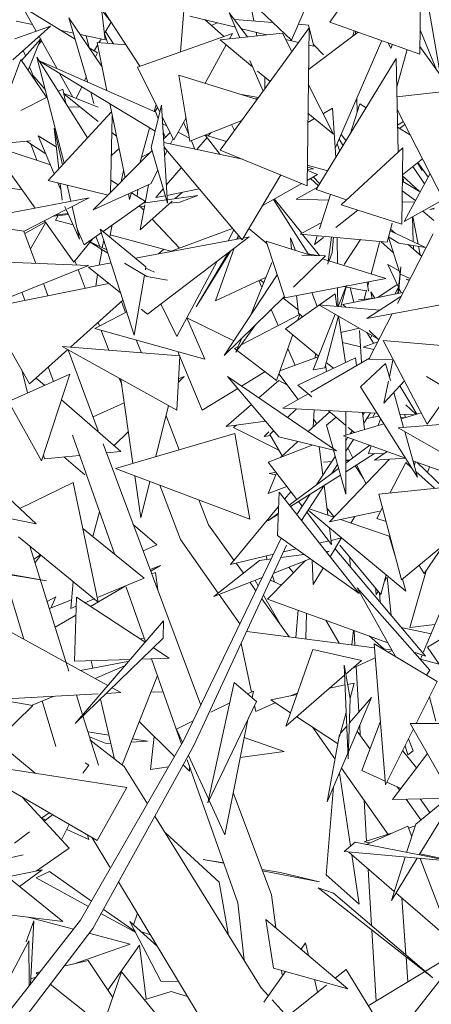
# Model space of a CAD drawing. Header units: metres. Extents: x -14.5 to 13.1, y -18.9 to 3.3.
# Tile 163 of 216: x 11.234 to 11.345, y 2.279 to 2.543. Entities that reach past the tile are written whole.
import ezdxf

# ---------------------------------------------------------------- set-up
doc = ezdxf.new("R2010")
doc.units = ezdxf.units.M
doc.layers.add('G-IMPT', color=7, linetype='Continuous', lineweight=5)
doc.layers.add('L-PLNT', color=7, linetype='Continuous', lineweight=5, true_color=0x005900)

# ---------------------------------------------------------------- blocks, each defined once
blk = doc.blocks.new('ÁRVORES ORNAMENTAIS - Pequeno e Médio Porte - Ipê-roxo-2940656-CORTE_CALÇADA')
at = {"layer": 'G-IMPT', "color": 253, "true_color": 0xaaaaaa}
for p, q in [((7.63675, 2.54207), (7.66152, 2.57736)), ((7.66152, 2.57736), (7.66076, 2.53347)), ((7.62647, 2.53721), (7.60132, 2.56111)), ((7.62647, 2.53721), (7.63377, 2.55428)), ((7.59808, 2.55115), (7.5967, 2.53406)), ((7.55448, 2.54616), (7.56855, 2.53749)), ((7.55448, 2.54616), (7.55812, 2.53959)), ((7.57565, 2.54486), (7.57653, 2.5373)), ((7.57592, 2.5449), (7.5779, 2.54235)), ((7.58588, 2.53023), (7.57645, 2.54464)), ((7.61469, 2.53808), (7.60979, 2.54457)), ((7.60979, 2.54457), (7.61266, 2.53786)), ((7.61559, 2.54644), (7.61637, 2.54235)), ((7.66321, 2.54568), (7.66636, 2.52776)), ((7.55712, 2.54139), (7.55279, 2.54231)), ((7.57571, 2.53017), (7.56689, 2.5432)), ((7.57192, 2.5259), (7.56689, 2.5432)), ((7.57816, 2.54204), (7.57634, 2.53894)), ((7.61146, 2.54066), (7.59926, 2.54364)), ((7.60836, 2.53818), (7.60338, 2.54263)), ((7.60654, 2.54186), (7.60507, 2.54112)), ((7.62146, 2.54197), (7.61117, 2.54274)), ((7.63101, 2.54125), (7.62829, 2.54146)), ((7.63241, 2.53555), (7.63101, 2.54125)), ((7.63675, 2.54207), (7.66076, 2.53347)), ((7.56198, 2.54093), (7.5519, 2.53194)), ((7.56198, 2.54093), (7.55238, 2.53759)), ((7.56809, 2.53908), (7.56487, 2.53976)), ((7.57653, 2.5373), (7.56994, 2.53869)), ((7.57732, 2.53632), (7.57635, 2.53896)), ((7.57668, 2.53953), (7.57877, 2.53622)), ((7.58521, 2.53), (7.61068, 2.539)), ((7.60737, 2.50769), (7.63114, 2.54051)), ((7.62406, 2.53911), (7.60738, 2.53728)), ((7.60988, 2.53756), (7.61068, 2.539)), ((7.61976, 2.53864), (7.61303, 2.54028)), ((7.61695, 2.53932), (7.61713, 2.53835)), ((7.62406, 2.53911), (7.62654, 2.53416)), ((7.63114, 2.54051), (7.6306, 2.4982)), ((7.64432, 2.53936), (7.631, 2.5293)), ((7.64321, 2.53976), (7.64282, 2.53823)), ((7.6436, 2.53882), (7.64359, 2.53962)), ((7.66087, 2.53993), (7.66508, 2.52969)), ((7.55416, 2.53176), (7.55934, 2.5376)), ((7.55597, 2.52912), (7.55934, 2.5376)), ((7.5587, 2.536), (7.55957, 2.53696)), ((7.5589, 2.53818), (7.5637, 2.52952)), ((7.57226, 2.53526), (7.57153, 2.53835)), ((7.57439, 2.53654), (7.58212, 2.53597)), ((7.57439, 2.53654), (7.57706, 2.52363)), ((7.5755, 2.53751), (7.5749, 2.5365)), ((7.60331, 2.52564), (7.60899, 2.53594)), ((7.61599, 2.53009), (7.60738, 2.53728)), ((7.62828, 2.53656), (7.62493, 2.53737)), ((7.63497, 2.53331), (7.63226, 2.53617)), ((7.63814, 2.50825), (7.65062, 2.5371)), ((7.65306, 2.53493), (7.65231, 2.53649)), ((7.65306, 2.53493), (7.65344, 2.53609)), ((7.55522, 2.53296), (7.55466, 2.5344)), ((7.57233, 2.53516), (7.57449, 2.53383)), ((7.57453, 2.53586), (7.57364, 2.53435)), ((7.57449, 2.53383), (7.57398, 2.53272)), ((7.63241, 2.53555), (7.63108, 2.53587)), ((7.65741, 2.53467), (7.65463, 2.52471)), ((7.66716, 2.52664), (7.66079, 2.53554)), ((7.55398, 2.53202), (7.54884, 2.51806)), ((7.55398, 2.53202), (7.56091, 2.5219)), ((7.57182, 2.51102), (7.5583, 2.53269)), ((7.56558, 2.50427), (7.5583, 2.53269)), ((7.58997, 2.51284), (7.55851, 2.53181)), ((7.55851, 2.53181), (7.59011, 2.51788)), ((7.61526, 2.53179), (7.61882, 2.52349)), ((7.65448, 2.53226), (7.63309, 2.49715)), ((7.65496, 2.50719), (7.65448, 2.53226)), ((7.55772, 2.52656), (7.55635, 2.53008)), ((7.56439, 2.52826), (7.5679, 2.52192)), ((7.58521, 2.53), (7.5912, 2.51794)), ((7.62073, 2.52613), (7.61737, 2.52893)), ((7.55723, 2.52782), (7.56052, 2.52402)), ((7.57151, 2.52733), (7.57103, 2.52629)), ((7.59628, 2.52781), (7.59927, 2.51009)), ((7.59628, 2.52781), (7.61725, 2.52134)), ((7.61931, 2.52731), (7.61935, 2.52422)), ((7.63095, 2.52537), (7.63766, 2.51198)), ((7.56521, 2.5241), (7.56404, 2.5235)), ((7.56521, 2.5241), (7.56601, 2.52033)), ((7.57474, 2.51924), (7.56547, 2.52288)), ((7.57474, 2.51537), (7.56549, 2.52281)), ((7.5703, 2.5247), (7.56885, 2.52155)), ((7.57357, 2.52024), (7.57269, 2.52326)), ((7.67866, 2.52472), (7.65468, 2.52199)), ((7.56105, 2.52197), (7.55398, 2.51837)), ((7.57778, 2.52019), (7.5819, 2.50029)), ((7.61304, 2.52264), (7.61763, 2.52186)), ((7.6167, 2.52151), (7.61742, 2.52156)), ((7.64213, 2.51199), (7.64476, 2.52013)), ((7.64404, 2.5179), (7.64396, 2.5217)), ((7.64645, 2.51908), (7.64476, 2.52013)), ((7.57824, 2.51797), (7.56129, 2.49962)), ((7.56982, 2.51933), (7.56666, 2.51929)), ((7.58892, 2.50847), (7.59165, 2.51978)), ((7.5902, 2.51996), (7.58968, 2.51807)), ((7.58983, 2.518), (7.59061, 2.51915)), ((7.59077, 2.51613), (7.59011, 2.51788)), ((7.59165, 2.51978), (7.59323, 2.4935)), ((7.63766, 2.51198), (7.63085, 2.51767)), ((7.6374, 2.51897), (7.63497, 2.51756)), ((7.63832, 2.50573), (7.6374, 2.51897)), ((7.66886, 2.49115), (7.65474, 2.51866)), ((7.57847, 2.51684), (7.57804, 2.4964)), ((7.59184, 2.51667), (7.59493, 2.51046)), ((7.59306, 2.51422), (7.59195, 2.51482)), ((7.59493, 2.51046), (7.59821, 2.5164)), ((7.59756, 2.51524), (7.59897, 2.51189)), ((7.59927, 2.51009), (7.61316, 2.51568)), ((7.63262, 2.51619), (7.63081, 2.51514)), ((7.65643, 2.51538), (7.65482, 2.51441)), ((7.56413, 2.50269), (7.56295, 2.51362)), ((7.56295, 2.51362), (7.56518, 2.50383)), ((7.57958, 2.51148), (7.57838, 2.51245)), ((7.58843, 2.51361), (7.58581, 2.50423)), ((7.59261, 2.51125), (7.59208, 2.51266)), ((7.59395, 2.51243), (7.5922, 2.51067)), ((7.59913, 2.51093), (7.59609, 2.51257)), ((7.60484, 2.51233), (7.60415, 2.51153)), ((7.61123, 2.51303), (7.61036, 2.51456)), ((7.6583, 2.51173), (7.65483, 2.51388)), ((7.65533, 2.51357), (7.65681, 2.51464)), ((7.54789, 2.50943), (7.55656, 2.5102)), ((7.55548, 2.5101), (7.56069, 2.50673)), ((7.56292, 2.50139), (7.55865, 2.51158)), ((7.56349, 2.50862), (7.55865, 2.51158)), ((7.6133, 2.50527), (7.59225, 2.50982)), ((7.59475, 2.51082), (7.59407, 2.50943)), ((7.59966, 2.51025), (7.6006, 2.50802)), ((7.60383, 2.51114), (7.60109, 2.50791)), ((7.60733, 2.50656), (7.60337, 2.51174)), ((7.60341, 2.51176), (7.60904, 2.51)), ((7.63919, 2.51067), (7.64028, 2.50896)), ((7.63973, 2.51192), (7.64106, 2.51024)), ((7.56191, 2.50382), (7.54928, 2.50799)), ((7.55827, 2.50502), (7.55663, 2.50936)), ((7.58916, 2.50761), (7.5734, 2.49173)), ((7.58028, 2.50814), (7.57825, 2.50633)), ((7.58646, 2.50596), (7.58857, 2.50701)), ((7.58892, 2.50847), (7.59323, 2.4935)), ((7.59233, 2.50852), (7.61321, 2.48373)), ((7.59315, 2.50755), (7.59247, 2.50617)), ((7.60737, 2.50769), (7.6306, 2.4982)), ((7.63864, 2.50941), (7.63937, 2.50746)), ((7.63978, 2.49305), (7.65623, 2.50838)), ((7.65594, 2.48786), (7.65623, 2.50838)), ((7.66154, 2.50541), (7.65613, 2.50112)), ((7.66139, 2.50228), (7.66015, 2.5043)), ((7.66304, 2.50052), (7.66028, 2.50441)), ((7.55786, 2.4922), (7.54949, 2.50396)), ((7.58149, 2.50229), (7.58086, 2.49924)), ((7.59065, 2.50245), (7.58885, 2.49875)), ((7.59695, 2.50303), (7.59294, 2.49831)), ((7.63065, 2.5025), (7.63234, 2.50269)), ((7.63345, 2.50121), (7.63065, 2.50236)), ((7.63066, 2.50322), (7.63234, 2.50269)), ((7.63616, 2.50219), (7.63067, 2.50372)), ((7.66206, 2.49869), (7.65895, 2.50335)), ((7.57734, 2.49569), (7.56129, 2.49962)), ((7.56473, 2.49708), (7.56394, 2.49897)), ((7.58007, 2.49845), (7.5781, 2.49966)), ((7.62355, 2.50108), (7.61321, 2.48373)), ((7.63345, 2.50121), (7.63061, 2.49961)), ((7.63152, 2.50012), (7.63371, 2.49816)), ((7.63402, 2.49867), (7.63226, 2.50054)), ((7.65609, 2.49862), (7.65649, 2.50013)), ((7.66075, 2.49668), (7.65612, 2.50082)), ((7.66075, 2.49668), (7.65628, 2.49933)), ((7.66356, 2.50148), (7.65664, 2.48859)), ((7.55047, 2.49763), (7.55435, 2.49713)), ((7.56502, 2.49433), (7.56454, 2.49882)), ((7.56643, 2.49836), (7.56741, 2.49404)), ((7.5734, 2.49173), (7.58885, 2.49875)), ((7.58362, 2.49637), (7.5831, 2.49452)), ((7.58518, 2.49532), (7.5853, 2.49713)), ((7.58814, 2.49843), (7.58725, 2.49362)), ((7.59213, 2.49734), (7.59014, 2.495)), ((7.6017, 2.49739), (7.59311, 2.49561)), ((7.59724, 2.49646), (7.59531, 2.49474)), ((7.62917, 2.49879), (7.61862, 2.49282)), ((7.63356, 2.49792), (7.62772, 2.49458)), ((7.64121, 2.49438), (7.63309, 2.49715)), ((7.65967, 2.49424), (7.65607, 2.49685)), ((7.57225, 2.49496), (7.53801, 2.4884)), ((7.57225, 2.49496), (7.56646, 2.49198)), ((7.57602, 2.48594), (7.58737, 2.49398)), ((7.58279, 2.496), (7.5831, 2.49452)), ((7.58737, 2.49398), (7.58359, 2.49629)), ((7.59449, 2.49401), (7.5859, 2.48634)), ((7.59297, 2.49442), (7.58678, 2.49356)), ((7.59265, 2.49552), (7.59014, 2.495)), ((7.6014, 2.49559), (7.59318, 2.49445)), ((7.59655, 2.49379), (7.59392, 2.4935)), ((7.6014, 2.49559), (7.59655, 2.49379)), ((7.62165, 2.49453), (7.63092, 2.47994)), ((7.62184, 2.49464), (7.62918, 2.48544)), ((7.63644, 2.49436), (7.62772, 2.49458)), ((7.63394, 2.48663), (7.63692, 2.49585)), ((7.65942, 2.49379), (7.65602, 2.49387)), ((7.65664, 2.48859), (7.66716, 2.49446)), ((7.56615, 2.49182), (7.55492, 2.48602)), ((7.5658, 2.49261), (7.56973, 2.48385)), ((7.56773, 2.49263), (7.56973, 2.48385)), ((7.58709, 2.49275), (7.58536, 2.49256)), ((7.58716, 2.49311), (7.5859, 2.48634)), ((7.58597, 2.49262), (7.58688, 2.49165)), ((7.64417, 2.49164), (7.63831, 2.487)), ((7.63978, 2.49305), (7.65594, 2.48786)), ((7.66164, 2.49138), (7.66454, 2.4889)), ((7.6646, 2.49216), (7.66348, 2.49185)), ((7.66459, 2.49201), (7.66348, 2.49185)), ((7.53801, 2.4884), (7.55492, 2.48602)), ((7.55504, 2.48542), (7.56055, 2.48842)), ((7.56817, 2.47772), (7.56029, 2.48879)), ((7.56674, 2.4905), (7.56273, 2.49005)), ((7.56663, 2.49076), (7.56316, 2.49028)), ((7.56398, 2.49019), (7.56326, 2.48896)), ((7.56326, 2.48896), (7.56801, 2.48768)), ((7.58914, 2.48924), (7.59643, 2.48148)), ((7.65904, 2.48318), (7.65881, 2.48981)), ((7.66033, 2.48257), (7.65893, 2.48987)), ((7.55802, 2.47737), (7.55479, 2.48604)), ((7.56064, 2.48829), (7.55658, 2.48124)), ((7.57091, 2.48233), (7.56909, 2.48667)), ((7.5875, 2.47646), (7.57526, 2.48657)), ((7.57526, 2.48657), (7.58433, 2.45815)), ((7.57845, 2.48767), (7.57779, 2.48448)), ((7.59355, 2.48041), (7.61067, 2.48674)), ((7.60946, 2.48342), (7.61102, 2.48633)), ((7.61502, 2.48677), (7.61987, 2.48268)), ((7.63419, 2.48814), (7.62873, 2.4852)), ((7.65205, 2.4831), (7.65336, 2.48814)), ((7.65282, 2.48608), (7.6623, 2.48166)), ((7.65294, 2.48652), (7.65419, 2.48544)), ((7.56817, 2.47772), (7.57314, 2.48391)), ((7.57091, 2.48233), (7.57556, 2.48562)), ((7.57214, 2.48329), (7.57704, 2.481)), ((7.57214, 2.48329), (7.57731, 2.48016)), ((7.57515, 2.48188), (7.57409, 2.48458)), ((7.57618, 2.48369), (7.57581, 2.48157)), ((7.5779, 2.48502), (7.59418, 2.48065)), ((7.58473, 2.47875), (7.61292, 2.48407)), ((7.61511, 2.48449), (7.5879, 2.46379)), ((7.61178, 2.48396), (7.61226, 2.4847)), ((7.6123, 2.48481), (7.61198, 2.4839)), ((7.61348, 2.48418), (7.61511, 2.48449)), ((7.62466, 2.46817), (7.61967, 2.4833)), ((7.61967, 2.4833), (7.63177, 2.47953)), ((7.62748, 2.48086), (7.62616, 2.48423)), ((7.62649, 2.48117), (7.62616, 2.48423)), ((7.65205, 2.4831), (7.62873, 2.4852)), ((7.62942, 2.48514), (7.63395, 2.47946)), ((7.63259, 2.48247), (7.63334, 2.48479)), ((7.63497, 2.48435), (7.63259, 2.48247)), ((7.63715, 2.48444), (7.6362, 2.47717)), ((7.6377, 2.4844), (7.63731, 2.48031)), ((7.63874, 2.47735), (7.6387, 2.48431)), ((7.64052, 2.47708), (7.64488, 2.48375)), ((7.65033, 2.48326), (7.65371, 2.48024)), ((7.65238, 2.48438), (7.65556, 2.47445)), ((7.65242, 2.48453), (7.65521, 2.48283)), ((7.65479, 2.46666), (7.66433, 2.48534)), ((7.57573, 2.48111), (7.575, 2.4769)), ((7.57565, 2.48061), (7.57536, 2.48134)), ((7.59223, 2.48117), (7.59088, 2.47991)), ((7.60093, 2.46571), (7.61009, 2.48067)), ((7.61111, 2.48144), (7.60611, 2.46732)), ((7.64773, 2.47454), (7.65002, 2.483)), ((7.6623, 2.48166), (7.65521, 2.48283)), ((7.6577, 2.48242), (7.66127, 2.47935)), ((7.65911, 2.48121), (7.65908, 2.48219)), ((7.66089, 2.47967), (7.66045, 2.48196)), ((7.53567, 2.47824), (7.57215, 2.47682)), ((7.56889, 2.47695), (7.56846, 2.47808)), ((7.59574, 2.45782), (7.60653, 2.47796)), ((7.60961, 2.4803), (7.60093, 2.46571)), ((7.63558, 2.47941), (7.62701, 2.47097)), ((7.62921, 2.4796), (7.63558, 2.47941)), ((7.6333, 2.47948), (7.63092, 2.47994)), ((7.63497, 2.47853), (7.63632, 2.4781)), ((7.63644, 2.47807), (7.65167, 2.47331)), ((7.63731, 2.48031), (7.63651, 2.47804)), ((7.53729, 2.46282), (7.57215, 2.47682)), ((7.57124, 2.47075), (7.56936, 2.4757)), ((7.57208, 2.47635), (7.57815, 2.4775)), ((7.57208, 2.47635), (7.58071, 2.4695)), ((7.58176, 2.47746), (7.5877, 2.47386)), ((7.5875, 2.47646), (7.58736, 2.47564)), ((7.58744, 2.47613), (7.58974, 2.47505)), ((7.62121, 2.47761), (7.61559, 2.46359)), ((7.65225, 2.47705), (7.65527, 2.47537)), ((7.65225, 2.47705), (7.65511, 2.47099)), ((7.65568, 2.47644), (7.65493, 2.46931)), ((7.65568, 2.47644), (7.65505, 2.46933)), ((7.57456, 2.47438), (7.57403, 2.47131)), ((7.58711, 2.47422), (7.58433, 2.45815)), ((7.59322, 2.47288), (7.5877, 2.47386)), ((7.61965, 2.47372), (7.60611, 2.46732)), ((7.62262, 2.47435), (7.60845, 2.45266)), ((7.61772, 2.4728), (7.61852, 2.47091)), ((7.61808, 2.47298), (7.61904, 2.47221)), ((7.62466, 2.46817), (7.65167, 2.47331)), ((7.65556, 2.47445), (7.65819, 2.47331)), ((7.65799, 2.47292), (7.65716, 2.47317)), ((7.65716, 2.47317), (7.65792, 2.47279)), ((7.54473, 2.4654), (7.57754, 2.47202)), ((7.56124, 2.46873), (7.56004, 2.47196)), ((7.63882, 2.46584), (7.63879, 2.47086)), ((7.64113, 2.47144), (7.63892, 2.46583)), ((7.64113, 2.47144), (7.63964, 2.46576)), ((7.64638, 2.47004), (7.64039, 2.47116)), ((7.64212, 2.47084), (7.64311, 2.46697)), ((7.6459, 2.46776), (7.64655, 2.47016)), ((7.64708, 2.46991), (7.64673, 2.47237)), ((7.64687, 2.47137), (7.64717, 2.47245)), ((7.65476, 2.47172), (7.64953, 2.46828)), ((7.6551, 2.471), (7.65408, 2.46914)), ((7.65519, 2.47082), (7.65582, 2.46948)), ((7.55504, 2.46748), (7.55428, 2.46964)), ((7.56727, 2.4549), (7.58134, 2.46751)), ((7.62454, 2.46853), (7.60845, 2.45266)), ((7.62414, 2.46814), (7.6282, 2.4649)), ((7.63812, 2.46922), (7.62487, 2.45988)), ((7.62828, 2.46405), (7.62779, 2.46877)), ((7.63334, 2.46585), (7.6319, 2.46955)), ((7.63862, 2.46586), (7.63812, 2.46922)), ((7.64021, 2.46639), (7.65628, 2.46957)), ((7.64871, 2.46807), (7.64435, 2.46759)), ((7.67859, 2.46858), (7.64659, 2.46258)), ((7.64659, 2.46258), (7.65572, 2.46848)), ((7.64877, 2.46809), (7.64766, 2.46975)), ((7.64806, 2.468), (7.64766, 2.46975)), ((7.55635, 2.44512), (7.54473, 2.4654)), ((7.58202, 2.46425), (7.58091, 2.46712)), ((7.58625, 2.4651), (7.5879, 2.46379)), ((7.59146, 2.4665), (7.59574, 2.45782)), ((7.62102, 2.46505), (7.62287, 2.46072)), ((7.64939, 2.45726), (7.63377, 2.4663)), ((7.63377, 2.4663), (7.65002, 2.46481)), ((7.64097, 2.46564), (7.64021, 2.46639)), ((7.57383, 2.45996), (7.58233, 2.46441)), ((7.59842, 2.46282), (7.60325, 2.45175)), ((7.61105, 2.45665), (7.59843, 2.46282)), ((7.62873, 2.46379), (7.61297, 2.45553)), ((7.62873, 2.46379), (7.62817, 2.46221)), ((7.62939, 2.46307), (7.62828, 2.46405)), ((7.63812, 2.46378), (7.63224, 2.44881)), ((7.639, 2.46328), (7.63537, 2.44939)), ((7.64088, 2.45078), (7.63901, 2.46327)), ((7.64713, 2.45167), (7.65335, 2.46384)), ((7.57383, 2.45996), (7.60325, 2.45175)), ((7.57507, 2.46061), (7.57474, 2.46148)), ((7.57754, 2.45408), (7.57554, 2.45937)), ((7.61683, 2.46093), (7.61159, 2.45359)), ((7.63371, 2.45255), (7.62487, 2.45988)), ((7.63967, 2.45889), (7.64457, 2.46005)), ((7.64468, 2.45937), (7.64516, 2.45088)), ((7.64978, 2.45686), (7.64726, 2.45937)), ((7.58627, 2.45338), (7.58491, 2.45687)), ((7.61302, 2.45717), (7.61159, 2.45359)), ((7.62679, 2.45829), (7.62243, 2.44596)), ((7.64658, 2.45889), (7.64837, 2.45596)), ((7.64798, 2.45808), (7.64755, 2.4573)), ((7.55635, 2.44512), (7.56656, 2.45427)), ((7.59579, 2.43808), (7.56509, 2.45508)), ((7.56509, 2.45508), (7.59657, 2.45256)), ((7.57474, 2.43252), (7.56666, 2.45421)), ((7.6122, 2.45512), (7.61119, 2.45459)), ((7.61119, 2.45459), (7.62243, 2.44596)), ((7.62548, 2.45459), (7.62742, 2.45004)), ((7.64008, 2.45616), (7.64493, 2.45503)), ((7.64954, 2.45639), (7.64559, 2.45494)), ((7.64559, 2.45494), (7.64846, 2.45427)), ((7.65097, 2.45668), (7.67682, 2.45447)), ((7.65097, 2.45668), (7.66277, 2.43429)), ((7.59579, 2.43808), (7.59657, 2.45256)), ((7.59649, 2.45256), (7.59598, 2.45378)), ((7.60257, 2.43806), (7.59656, 2.45239)), ((7.62335, 2.44856), (7.63362, 2.45231)), ((7.64359, 2.45207), (7.62814, 2.44474)), ((7.64729, 2.45199), (7.63158, 2.44287)), ((7.63295, 2.45319), (7.63271, 2.45198)), ((7.64385, 2.45), (7.64359, 2.45207)), ((7.64713, 2.45167), (7.65362, 2.45164)), ((7.65266, 2.44698), (7.65359, 2.45145)), ((7.55581, 2.44268), (7.55423, 2.44881)), ((7.56271, 2.44576), (7.56135, 2.44961)), ((7.63537, 2.44939), (7.63224, 2.44881)), ((7.63557, 2.45015), (7.63582, 2.44838)), ((7.63768, 2.44926), (7.63576, 2.45086)), ((7.64489, 2.44427), (7.65165, 2.45058)), ((7.65294, 2.44596), (7.65165, 2.45058)), ((7.55067, 2.44039), (7.56708, 2.4477)), ((7.56033, 2.4447), (7.55806, 2.44666)), ((7.55957, 2.4245), (7.56708, 2.4477)), ((7.581, 2.44495), (7.58036, 2.44662)), ((7.58402, 2.42377), (7.58079, 2.44638)), ((7.59619, 2.44555), (7.59771, 2.44705)), ((7.59624, 2.4464), (7.59771, 2.44705)), ((7.62307, 2.43089), (7.60935, 2.44705)), ((7.63851, 2.42712), (7.60935, 2.44705)), ((7.61932, 2.44835), (7.61307, 2.44451)), ((7.62306, 2.44774), (7.62826, 2.44094)), ((7.66261, 2.44708), (7.67095, 2.44203)), ((7.61204, 2.44388), (7.60257, 2.43806)), ((7.6231, 2.44602), (7.61773, 2.44132)), ((7.6231, 2.44602), (7.62534, 2.44476)), ((7.6319, 2.44159), (7.62814, 2.44474)), ((7.64489, 2.44427), (7.66016, 2.42011)), ((7.65118, 2.43989), (7.65665, 2.4459)), ((7.65118, 2.43989), (7.65242, 2.44582)), ((7.6554, 2.44453), (7.66002, 2.43701)), ((7.63087, 2.44246), (7.62416, 2.43857)), ((7.65644, 2.43341), (7.65382, 2.44279)), ((7.66899, 2.44322), (7.66277, 2.43429)), ((7.55957, 2.4245), (7.55067, 2.44039)), ((7.58074, 2.42699), (7.56484, 2.44079)), ((7.57334, 2.43629), (7.5817, 2.43999)), ((7.59356, 2.43931), (7.59015, 2.42558)), ((7.61571, 2.43955), (7.609, 2.43368)), ((7.64932, 2.43726), (7.62416, 2.43857)), ((7.62538, 2.43609), (7.62777, 2.43838)), ((7.65706, 2.43951), (7.65976, 2.43693)), ((7.5964, 2.42742), (7.59286, 2.43649)), ((7.63669, 2.43759), (7.63095, 2.43229)), ((7.63221, 2.43345), (7.6325, 2.43813)), ((7.63837, 2.43618), (7.63581, 2.43405)), ((7.64091, 2.43405), (7.63627, 2.43794)), ((7.64097, 2.43133), (7.64097, 2.43769)), ((7.64601, 2.43283), (7.64543, 2.43746)), ((7.64552, 2.43671), (7.646, 2.43743)), ((7.64579, 2.43456), (7.64757, 2.43735)), ((7.64659, 2.43582), (7.64985, 2.43643)), ((7.64815, 2.43611), (7.6488, 2.43729)), ((7.65029, 2.43573), (7.64965, 2.43392)), ((7.686, 2.43568), (7.65502, 2.4333)), ((7.65916, 2.43675), (7.65546, 2.43694)), ((7.65654, 2.43597), (7.65567, 2.43617)), ((7.66116, 2.43735), (7.65579, 2.43575)), ((7.65686, 2.43606), (7.65678, 2.43687)), ((7.6195, 2.43509), (7.609, 2.43368)), ((7.61093, 2.43341), (7.61173, 2.43405)), ((7.61093, 2.43341), (7.62308, 2.42736)), ((7.63234, 2.43561), (7.63325, 2.43441)), ((7.63756, 2.42777), (7.63581, 2.43405)), ((7.65115, 2.43436), (7.6404, 2.43116)), ((7.64333, 2.43203), (7.64165, 2.43344)), ((7.65502, 2.4333), (7.68452, 2.41641)), ((7.57904, 2.3995), (7.56781, 2.43132)), ((7.57898, 2.42853), (7.5828, 2.43231)), ((7.61127, 2.4318), (7.57936, 2.4224)), ((7.61127, 2.4318), (7.61526, 2.40885)), ((7.62042, 2.43225), (7.61912, 2.43096)), ((7.62084, 2.43123), (7.61912, 2.43096)), ((7.62066, 2.43156), (7.62167, 2.43253)), ((7.62066, 2.43156), (7.62396, 2.42582)), ((7.62307, 2.43089), (7.63851, 2.42712)), ((7.6404, 2.43116), (7.65694, 2.42521)), ((7.64099, 2.4155), (7.64097, 2.4306)), ((7.64097, 2.42986), (7.64147, 2.4306)), ((7.64219, 2.43169), (7.64274, 2.43252)), ((7.66016, 2.42011), (7.65675, 2.43231)), ((7.53529, 2.42899), (7.55812, 2.40756)), ((7.60217, 2.35895), (7.57604, 2.42903)), ((7.6202, 2.42411), (7.63201, 2.4287)), ((7.62811, 2.42966), (7.62349, 2.42539)), ((7.63385, 2.42826), (7.63483, 2.4206)), ((7.64098, 2.42702), (7.64302, 2.43022)), ((7.64745, 2.42862), (7.64098, 2.42382)), ((7.6429, 2.42525), (7.64155, 2.42792)), ((7.64777, 2.42851), (7.64706, 2.42646)), ((7.56036, 2.425), (7.56008, 2.42609)), ((7.56036, 2.425), (7.56972, 2.42592)), ((7.57111, 2.42074), (7.56552, 2.42551)), ((7.57694, 2.42662), (7.58074, 2.42699)), ((7.63308, 2.41797), (7.63816, 2.42562)), ((7.64099, 2.4155), (7.63769, 2.42732)), ((7.64867, 2.42639), (7.64098, 2.42154)), ((7.64706, 2.42646), (7.65104, 2.4263)), ((7.65203, 2.42697), (7.64862, 2.42464)), ((7.65697, 2.42516), (7.64862, 2.42464)), ((7.6202, 2.42411), (7.62789, 2.41413)), ((7.63729, 2.42431), (7.63497, 2.42411)), ((7.63666, 2.40815), (7.6527, 2.42489)), ((7.63711, 2.42096), (7.63875, 2.42352)), ((7.64221, 2.42473), (7.64098, 2.42463)), ((7.64188, 2.42449), (7.64098, 2.42457)), ((7.64569, 2.41971), (7.6435, 2.42313)), ((7.64639, 2.41831), (7.64385, 2.42335)), ((7.6528, 2.41583), (7.65704, 2.424)), ((7.65704, 2.424), (7.65856, 2.42263)), ((7.65894, 2.42449), (7.67611, 2.4183)), ((7.65932, 2.42313), (7.6596, 2.42425)), ((7.65996, 2.42412), (7.667, 2.41734)), ((7.66285, 2.42133), (7.66339, 2.42289)), ((7.57936, 2.4224), (7.61526, 2.40885)), ((7.58609, 2.40923), (7.58449, 2.42047)), ((7.62245, 2.42119), (7.62024, 2.41568)), ((7.6223, 2.42138), (7.6205, 2.42109)), ((7.62225, 2.4207), (7.6205, 2.42109)), ((7.63906, 2.4224), (7.62583, 2.4126)), ((7.63955, 2.42064), (7.62616, 2.41218)), ((7.65975, 2.42156), (7.66472, 2.4171)), ((7.55372, 2.41169), (7.56804, 2.41869)), ((7.56804, 2.41869), (7.5747, 2.38661)), ((7.5885, 2.41895), (7.58609, 2.40923)), ((7.59671, 2.40341), (7.59122, 2.41793)), ((7.6252, 2.41762), (7.62024, 2.41568)), ((7.62912, 2.40843), (7.63497, 2.4176)), ((7.63517, 2.41787), (7.63619, 2.40989)), ((7.68014, 2.41873), (7.64983, 2.41551)), ((7.65593, 2.39257), (7.68849, 2.41962)), ((7.62314, 2.41602), (7.62271, 2.40443)), ((7.62314, 2.41602), (7.64452, 2.38889)), ((7.6263, 2.41619), (7.62461, 2.41415)), ((7.62783, 2.41007), (7.63146, 2.41553)), ((7.65593, 2.39257), (7.64983, 2.41551)), ((7.52484, 2.41439), (7.55812, 2.40756)), ((7.60426, 2.40727), (7.60163, 2.414)), ((7.623, 2.41222), (7.61013, 2.39672)), ((7.62833, 2.41356), (7.62931, 2.41229)), ((7.64925, 2.40901), (7.65078, 2.41194)), ((7.57507, 2.41076), (7.57329, 2.40416)), ((7.62293, 2.41046), (7.62011, 2.40837)), ((7.62292, 2.41014), (7.62011, 2.40837)), ((7.63055, 2.41068), (7.63719, 2.40207)), ((7.65709, 2.38953), (7.6309, 2.41122)), ((7.6378, 2.40934), (7.63115, 2.41162)), ((7.63791, 2.40946), (7.63596, 2.41169)), ((7.63666, 2.40815), (7.65002, 2.41096)), ((7.64339, 2.40957), (7.64232, 2.4078)), ((7.59041, 2.40192), (7.58411, 2.40739)), ((7.60426, 2.40727), (7.61105, 2.39783)), ((7.6526, 2.40428), (7.63952, 2.40875)), ((7.64925, 2.40901), (7.65177, 2.40821)), ((7.5534, 2.40409), (7.5747, 2.38661)), ((7.58702, 2.39302), (7.57061, 2.40634)), ((7.62271, 2.40443), (7.64452, 2.38889)), ((7.63663, 2.40647), (7.63719, 2.40207)), ((7.6526, 2.40428), (7.65431, 2.39867)), ((7.5564, 2.40163), (7.56689, 2.36805)), ((7.59041, 2.40192), (7.58672, 2.40038)), ((7.59671, 2.40341), (7.60686, 2.38899)), ((7.59767, 2.34961), (7.62371, 2.40372)), ((7.60032, 2.3482), (7.62514, 2.40183)), ((7.63647, 2.403), (7.63388, 2.40239)), ((7.63987, 2.40379), (7.63678, 2.39871)), ((7.63985, 2.40381), (7.63705, 2.40314)), ((7.6504, 2.38866), (7.63936, 2.40183)), ((7.66199, 2.39426), (7.6671, 2.40183)), ((7.5575, 2.39812), (7.55928, 2.39926)), ((7.55779, 2.3972), (7.55938, 2.39918)), ((7.62166, 2.39947), (7.61013, 2.39672)), ((7.61963, 2.39898), (7.61993, 2.39805)), ((7.62984, 2.39935), (7.62362, 2.39854)), ((7.62766, 2.4009), (7.62435, 2.40011)), ((7.63657, 2.40023), (7.63567, 2.40011)), ((7.63657, 2.40023), (7.63582, 2.39993)), ((7.63811, 2.4009), (7.66228, 2.37207)), ((7.58861, 2.39532), (7.59137, 2.39638)), ((7.58878, 2.39487), (7.59137, 2.39638)), ((7.61788, 2.39778), (7.6057, 2.38807)), ((7.6116, 2.39707), (7.61356, 2.39434)), ((7.62105, 2.3982), (7.61788, 2.39778)), ((7.61999, 2.38741), (7.63023, 2.39773)), ((7.63144, 2.39821), (7.62169, 2.39437)), ((7.63198, 2.39783), (7.63228, 2.39132)), ((7.64218, 2.39604), (7.64203, 2.39865)), ((7.66199, 2.39426), (7.66059, 2.39644)), ((7.56085, 2.39228), (7.54351, 2.39513)), ((7.56085, 2.39228), (7.54669, 2.39483)), ((7.54954, 2.39414), (7.55477, 2.37666)), ((7.59, 2.39453), (7.58904, 2.39417)), ((7.59, 2.39453), (7.59063, 2.38989)), ((7.62136, 2.39365), (7.62189, 2.392)), ((7.62573, 2.39596), (7.62701, 2.39448)), ((7.63495, 2.39571), (7.63228, 2.39132)), ((7.6504, 2.38866), (7.65177, 2.39393)), ((7.66249, 2.39499), (7.65813, 2.37976)), ((7.56804, 2.39207), (7.56735, 2.38487)), ((7.57267, 2.38543), (7.58206, 2.39093)), ((7.58702, 2.39302), (7.57474, 2.38794)), ((7.61863, 2.39316), (7.6057, 2.38807)), ((7.61534, 2.39187), (7.61694, 2.38965)), ((7.61672, 2.39241), (7.61756, 2.39094)), ((7.62081, 2.39248), (7.62373, 2.39118)), ((7.65191, 2.39311), (7.65131, 2.39215)), ((7.65202, 2.39328), (7.65313, 2.38298)), ((7.65612, 2.39273), (7.65709, 2.38953)), ((7.58735, 2.37595), (7.5822, 2.39056)), ((7.60711, 2.38862), (7.61265, 2.38075)), ((7.61896, 2.38847), (7.62341, 2.38065)), ((7.65424, 2.37206), (7.64399, 2.39045)), ((7.66348, 2.36836), (7.64399, 2.39045)), ((7.64895, 2.39039), (7.64914, 2.38866)), ((7.64968, 2.38953), (7.64914, 2.38866)), ((7.65015, 2.38654), (7.64996, 2.38919)), ((7.56104, 2.38678), (7.5634, 2.38804)), ((7.56164, 2.38487), (7.56757, 2.38717)), ((7.56199, 2.38501), (7.5634, 2.38804)), ((7.56882, 2.38548), (7.56735, 2.38487)), ((7.56837, 2.37075), (7.5689, 2.38792)), ((7.5689, 2.38792), (7.58724, 2.37582)), ((7.57364, 2.38748), (7.57113, 2.38644)), ((7.6185, 2.38748), (7.62582, 2.3773)), ((7.61999, 2.38741), (7.65219, 2.37573)), ((7.66701, 2.38579), (7.66168, 2.37306)), ((7.5632, 2.37988), (7.56875, 2.38313)), ((7.62757, 2.37708), (7.62827, 2.38441)), ((7.6305, 2.3836), (7.63024, 2.37674)), ((7.59218, 2.38157), (7.56852, 2.35405)), ((7.59214, 2.37692), (7.59218, 2.38157)), ((7.63565, 2.38173), (7.63921, 2.37559)), ((7.65813, 2.37976), (7.66483, 2.38059)), ((7.55087, 2.37881), (7.5773, 2.36426)), ((7.61446, 2.37875), (7.64864, 2.37439)), ((7.64256, 2.37516), (7.64306, 2.37904)), ((7.64343, 2.37505), (7.6432, 2.37899)), ((7.6638, 2.37813), (7.65579, 2.37981)), ((7.66287, 2.3745), (7.67157, 2.37978)), ((7.59214, 2.37692), (7.56852, 2.35405)), ((7.58583, 2.37675), (7.587, 2.37696)), ((7.61297, 2.37553), (7.61574, 2.36249)), ((7.65115, 2.37407), (7.64726, 2.37752)), ((7.64855, 2.37546), (7.66544, 2.36535)), ((7.64855, 2.37546), (7.65159, 2.33763)), ((7.58948, 2.37434), (7.59371, 2.37155)), ((7.62495, 2.35334), (7.63219, 2.37391)), ((7.63219, 2.37391), (7.6452, 2.37098)), ((7.65081, 2.37411), (7.65327, 2.3738)), ((7.65233, 2.3732), (7.65334, 2.37366)), ((7.65954, 2.37306), (7.66228, 2.37207)), ((7.6614, 2.37239), (7.66095, 2.37131)), ((7.67103, 2.36252), (7.66287, 2.3745)), ((7.56837, 2.37075), (7.58328, 2.37122)), ((7.57001, 2.36827), (7.58267, 2.37072)), ((7.57282, 2.37089), (7.57329, 2.36891)), ((7.58636, 2.37132), (7.59371, 2.37155)), ((7.59704, 2.34851), (7.58896, 2.3714)), ((7.64217, 2.36073), (7.6405, 2.36973)), ((7.6405, 2.36973), (7.6416, 2.34464)), ((7.64095, 2.36728), (7.6452, 2.37098)), ((7.64287, 2.36894), (7.64886, 2.37164)), ((7.66598, 2.36993), (7.66086, 2.37133)), ((7.5739, 2.36613), (7.58179, 2.36948)), ((7.64449, 2.35716), (7.64377, 2.36935)), ((7.66262, 2.36704), (7.66348, 2.36836)), ((7.5572, 2.35893), (7.51604, 2.3659)), ((7.59055, 2.36689), (7.58111, 2.34296)), ((7.61112, 2.36502), (7.60408, 2.33278)), ((7.61706, 2.36), (7.61112, 2.36502)), ((7.62495, 2.35334), (7.64062, 2.36699)), ((7.64074, 2.36439), (7.6367, 2.36357)), ((7.64325, 2.36489), (7.64146, 2.36453)), ((7.64325, 2.36489), (7.64214, 2.36088)), ((7.66544, 2.36535), (7.65979, 2.35404)), ((7.54857, 2.36055), (7.57474, 2.36202)), ((7.57687, 2.36214), (7.58076, 2.36235)), ((7.57842, 2.36364), (7.58076, 2.36235)), ((7.59208, 2.36256), (7.58881, 2.36246)), ((7.61471, 2.36198), (7.61626, 2.36275)), ((7.61626, 2.36275), (7.61591, 2.36097)), ((7.62793, 2.3618), (7.62089, 2.36038)), ((7.62621, 2.36145), (7.62811, 2.36231)), ((7.55704, 2.35896), (7.56263, 2.36134)), ((7.55972, 2.3601), (7.56336, 2.34792)), ((7.56888, 2.36169), (7.57053, 2.3564)), ((7.57528, 2.36059), (7.57911, 2.34452)), ((7.61706, 2.36), (7.60408, 2.33278)), ((7.60485, 2.35711), (7.60994, 2.35962)), ((7.61686, 2.35724), (7.62209, 2.3596)), ((7.62089, 2.36038), (7.62621, 2.35691)), ((7.64217, 2.36073), (7.6416, 2.34464)), ((7.64787, 2.36106), (7.64167, 2.34645)), ((7.64787, 2.36106), (7.64194, 2.35422)), ((7.66339, 2.36125), (7.66508, 2.35473)), ((7.5572, 2.35893), (7.54807, 2.35007)), ((7.61652, 2.35885), (7.61686, 2.35724)), ((7.64106, 2.35699), (7.6393, 2.35062)), ((7.57063, 2.35609), (7.57476, 2.34288)), ((7.59514, 2.34521), (7.58569, 2.35456)), ((7.59564, 2.35255), (7.60016, 2.35478)), ((7.61476, 2.35517), (7.60862, 2.32422)), ((7.62784, 2.35585), (7.63877, 2.34871)), ((7.64524, 2.34145), (7.65017, 2.35443)), ((7.65824, 2.35404), (7.68975, 2.35416)), ((7.66913, 2.33504), (7.65824, 2.35404)), ((7.57757, 2.35097), (7.57195, 2.35187)), ((7.59564, 2.35255), (7.59729, 2.34895)), ((7.63216, 2.35303), (7.63809, 2.3446)), ((7.64122, 2.35339), (7.63953, 2.35144)), ((7.64402, 2.352), (7.64744, 2.34725)), ((7.64487, 2.35083), (7.6447, 2.3536)), ((7.65907, 2.3526), (7.65159, 2.33763)), ((7.57, 2.30135), (7.59767, 2.34961)), ((7.57238, 2.35048), (7.57685, 2.34871)), ((7.58166, 2.34253), (7.57249, 2.34968)), ((7.57809, 2.34878), (7.57685, 2.34871)), ((7.58786, 2.34932), (7.58353, 2.34908)), ((7.58786, 2.34932), (7.58388, 2.34996)), ((7.58875, 2.34177), (7.58967, 2.35062)), ((7.61379, 2.35028), (7.62452, 2.34657)), ((7.63928, 2.35115), (7.636, 2.33311)), ((7.65897, 2.34675), (7.65773, 2.34993)), ((7.55786, 2.34073), (7.54947, 2.34771)), ((7.57324, 2.29917), (7.60032, 2.3482)), ((7.61274, 2.34499), (7.62452, 2.34657)), ((7.64154, 2.34615), (7.636, 2.33311)), ((7.66282, 2.34605), (7.6535, 2.33368)), ((7.65619, 2.34685), (7.6599, 2.34218)), ((7.65761, 2.3457), (7.65683, 2.34811)), ((7.65897, 2.34675), (7.65761, 2.3457)), ((7.57216, 2.34291), (7.57121, 2.34355)), ((7.61205, 2.30599), (7.59853, 2.34429)), ((7.59885, 2.34553), (7.60428, 2.33369)), ((7.58234, 2.33688), (7.54313, 2.34304)), ((7.57056, 2.34078), (7.57216, 2.34291)), ((7.58786, 2.33251), (7.58166, 2.34253)), ((7.58875, 2.34177), (7.59354, 2.34241)), ((7.59911, 2.34128), (7.59742, 2.34295)), ((7.59915, 2.34253), (7.59911, 2.34128)), ((7.64222, 2.32117), (7.63927, 2.34081)), ((7.63983, 2.34212), (7.65232, 2.32436)), ((7.64524, 2.34145), (7.65151, 2.33859)), ((7.57439, 2.32268), (7.54463, 2.33995)), ((7.65197, 2.33838), (7.65575, 2.33666)), ((7.57439, 2.32268), (7.58234, 2.33688)), ((7.62109, 2.30818), (7.61087, 2.33559)), ((7.63572, 2.3135), (7.63768, 2.33707)), ((7.65473, 2.33713), (7.6554, 2.3362)), ((7.55443, 2.33426), (7.56694, 2.32064)), ((7.60439, 2.33344), (7.60862, 2.32422)), ((7.64654, 2.32257), (7.64589, 2.3335)), ((7.67913, 2.33434), (7.6535, 2.33368)), ((7.65714, 2.33377), (7.6611, 2.32827)), ((7.65969, 2.32712), (7.66816, 2.33406)), ((7.66062, 2.31886), (7.66993, 2.3341)), ((7.66091, 2.33387), (7.66348, 2.33022)), ((7.55956, 2.32868), (7.5616, 2.3301)), ((7.56063, 2.32822), (7.55958, 2.3287)), ((7.56248, 2.32959), (7.56024, 2.32793)), ((7.61835, 2.28325), (7.58987, 2.32927)), ((7.5563, 2.32499), (7.55233, 2.32204)), ((7.56484, 2.32293), (7.56697, 2.32698)), ((7.57217, 2.32296), (7.56627, 2.32565)), ((7.65759, 2.32657), (7.64653, 2.32167)), ((7.65727, 2.31952), (7.65969, 2.32712)), ((7.65759, 2.32657), (7.65864, 2.32382)), ((7.65952, 2.3266), (7.65778, 2.32606)), ((7.53892, 2.32236), (7.56522, 2.30098)), ((7.57187, 2.32414), (7.57217, 2.32296)), ((7.57784, 2.31552), (7.57309, 2.32343)), ((7.60705, 2.31158), (7.59268, 2.32473)), ((7.64353, 2.32227), (7.64057, 2.31979)), ((7.64353, 2.32227), (7.66924, 2.31713)), ((7.65325, 2.32465), (7.64593, 2.32238)), ((7.64741, 2.32206), (7.64593, 2.32238)), ((7.56694, 2.32064), (7.55807, 2.31451)), ((7.64057, 2.31979), (7.66924, 2.31713)), ((7.64179, 2.31956), (7.65394, 2.30906)), ((7.55464, 2.31888), (7.54567, 2.31687)), ((7.60279, 2.31766), (7.60826, 2.31673)), ((7.60279, 2.31766), (7.6083, 2.3166)), ((7.64454, 2.30568), (7.64256, 2.3189)), ((7.65317, 2.30666), (7.65687, 2.31828)), ((7.65317, 2.30666), (7.66008, 2.31798)), ((7.6846, 2.31403), (7.66081, 2.31917)), ((7.66089, 2.31791), (7.66933, 2.29575)), ((7.5505, 2.31295), (7.55975, 2.31485)), ((7.55362, 2.31041), (7.55975, 2.31485)), ((7.55811, 2.31272), (7.56166, 2.31438)), ((7.56166, 2.31438), (7.57294, 2.30649)), ((7.61856, 2.31497), (7.62346, 2.31414)), ((7.6187, 2.3146), (7.63396, 2.31166)), ((7.64789, 2.29989), (7.64699, 2.31507)), ((7.55811, 2.31272), (7.5721, 2.30501)), ((7.60252, 2.27437), (7.58015, 2.31167)), ((7.62346, 2.31414), (7.63396, 2.31166)), ((7.63572, 2.3135), (7.64454, 2.30568)), ((7.60705, 2.31158), (7.60961, 2.29737)), ((7.63357, 2.31), (7.63769, 2.3086)), ((7.63357, 2.31), (7.66427, 2.28588)), ((7.62225, 2.29934), (7.62109, 2.30818)), ((7.63769, 2.3086), (7.66427, 2.28588)), ((7.6544, 2.30867), (7.66933, 2.29575)), ((7.65706, 2.29205), (7.65594, 2.30733)), ((7.5436, 2.30373), (7.56522, 2.30098)), ((7.57607, 2.3043), (7.58461, 2.29833)), ((7.61378, 2.29064), (7.61205, 2.30599)), ((7.57, 2.30135), (7.54182, 2.2654)), ((7.55745, 2.3012), (7.55546, 2.29558)), ((7.55592, 2.30216), (7.5681, 2.29893)), ((7.55745, 2.3012), (7.55657, 2.28422)), ((7.57545, 2.30317), (7.58477, 2.29803)), ((7.58523, 2.3032), (7.58418, 2.30014)), ((7.64156, 2.28296), (7.61962, 2.30158)), ((7.62166, 2.2885), (7.61962, 2.30158)), ((7.57324, 2.29917), (7.54281, 2.25902)), ((7.58321, 2.30103), (7.59151, 2.28502)), ((7.58321, 2.30103), (7.59057, 2.2943)), ((7.64909, 2.27967), (7.64796, 2.2987)), ((7.54184, 2.26875), (7.55612, 2.29581)), ((7.55621, 2.28376), (7.55612, 2.29581)), ((7.57223, 2.29784), (7.58326, 2.29492)), ((7.5887, 2.29741), (7.58629, 2.29821)), ((7.56797, 2.28958), (7.58326, 2.29492)), ((7.57729, 2.28262), (7.58578, 2.29463)), ((7.58754, 2.2802), (7.58578, 2.29463)), ((7.63018, 2.29531), (7.629, 2.29362)), ((7.63018, 2.29531), (7.63102, 2.29191)), ((7.64701, 2.27842), (7.67327, 2.29429)), ((7.64804, 2.26224), (7.67327, 2.29429)), ((7.57202, 2.29054), (7.56553, 2.28899)), ((7.57202, 2.29054), (7.57861, 2.28063)), ((7.65759, 2.28481), (7.6571, 2.29152)), ((7.64156, 2.28296), (7.62166, 2.2885)), ((7.62391, 2.28675), (7.62375, 2.28792)), ((7.64105, 2.28813), (7.63817, 2.28584)), ((7.64105, 2.28813), (7.65064, 2.2725)), ((7.55664, 2.28562), (7.55805, 2.28611)), ((7.55912, 2.28747), (7.55808, 2.28722)), ((7.55808, 2.28722), (7.55867, 2.28675)), ((7.58097, 2.2875), (7.56997, 2.25549)), ((7.59021, 2.27618), (7.58097, 2.2875)), ((7.62482, 2.28762), (7.61906, 2.27937)), ((7.6326, 2.28546), (7.63343, 2.28205)), ((7.56189, 2.28419), (7.57598, 2.27299)), ((7.59151, 2.28502), (7.59621, 2.28489)), ((7.63581, 2.28395), (7.61018, 2.26347)), ((7.62027, 2.2811), (7.61835, 2.28325)), ((7.58705, 2.28005), (7.59422, 2.28225)), ((7.59422, 2.28225), (7.59859, 2.28092)), ((7.62525, 2.27551), (7.62128, 2.27997))]:
    blk.add_line(p, q, dxfattribs=at)

msp = doc.modelspace()

# ---------------------------------------------------------------- block references
at = {"layer": 'L-PLNT', "color": 253, "true_color": 0xaaaaaa}
msp.add_blockref('ÁRVORES ORNAMENTAIS - Pequeno e Médio Porte - Ipê-roxo-2940656-CORTE_CALÇADA', (3.68079, 0), dxfattribs=at)

doc.saveas('drawing.dxf')
